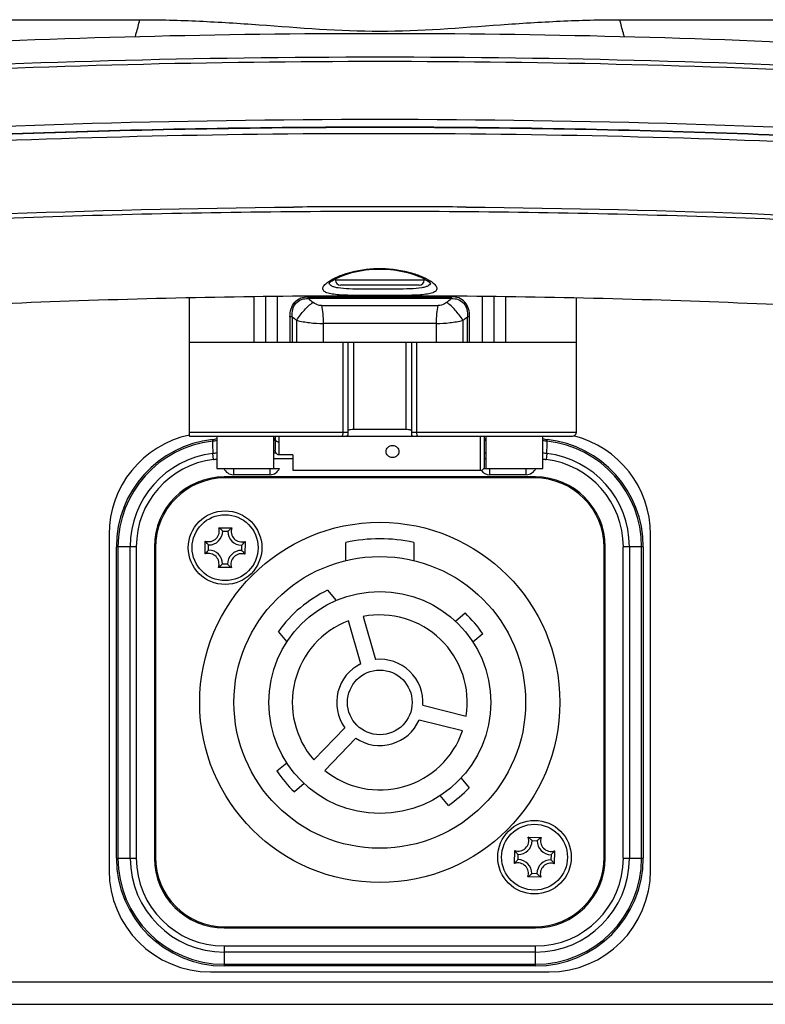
# Model space of a CAD drawing. Header units: millimetres. Extents: x 0 to 420, y -341 to 792.
# Tile 168 of 256: x 165 to 175, y 154 to 168. Entities that reach past the tile are written whole.
import ezdxf

# ---------------------------------------------------------------- set-up
doc = ezdxf.new("R2010")
doc.units = ezdxf.units.MM
doc.header["$LTSCALE"] = 23.1
doc.layers.get('0').update_dxf_attribs({"linetype": 'CONTINUOUS'})
doc.layers.add('02___PRT_ALL_AXES', color=7, linetype='CONTINUOUS')

msp = doc.modelspace()

# ---------------------------------------------------------------- linework, layer by layer
at = {"color": 7, "linetype": 'Continuous'}
for p, q in [((153.2816, 167.5179), (166.3571, 167.5179)), ((172.7946, 167.5179), (175.4951, 167.5179)), ((168.9808, 164.0452), (168.9808, 164.0288)), ((170.1708, 164.0288), (168.9808, 164.0288)), ((170.1708, 164.0452), (170.1708, 164.0288)), ((170.1028, 163.9608), (169.0488, 163.9608)), ((167.0258, 161.9378), (167.0258, 163.7934)), ((167.8923, 163.1958), (167.8923, 163.8088)), ((168.0458, 163.1958), (168.0458, 163.8108)), ((168.1981, 163.8123), (168.1981, 163.1958)), ((168.6157, 163.8049), (170.5359, 163.8049)), ((170.5331, 163.7809), (168.6185, 163.7809)), ((170.9535, 163.1958), (170.9535, 163.8124)), ((171.1058, 163.8109), (171.1058, 163.1958)), ((171.2593, 163.8087), (171.2593, 163.1958)), ((172.2108, 161.9888), (172.2108, 163.7914)), ((168.7925, 163.6864), (170.3591, 163.6864)), ((168.3992, 163.5377), (168.3717, 163.5377)), ((168.3717, 163.5377), (168.3717, 163.1958)), ((168.3992, 163.5377), (168.3992, 163.1958)), ((170.78, 163.5377), (170.7525, 163.5377)), ((170.7525, 163.1958), (170.7525, 163.5377)), ((170.78, 163.1958), (170.78, 163.5377)), ((168.4624, 163.1958), (168.4624, 163.4891)), ((170.3356, 163.446), (168.816, 163.446)), ((168.816, 163.446), (168.816, 163.1958)), ((170.3356, 163.1958), (170.3356, 163.446)), ((170.6892, 163.4891), (170.6892, 163.1958)), ((167.0258, 163.1958), (172.2108, 163.1958)), ((169.0818, 163.1958), (169.0818, 161.9888)), ((169.1508, 161.9555), (169.1508, 163.1958)), ((169.2258, 162.0289), (169.2258, 163.1958)), ((169.9258, 163.1958), (169.9258, 162.0289)), ((170.0008, 163.1958), (170.0008, 161.9555)), ((170.0699, 161.9888), (170.0699, 163.1958)), ((167.0258, 161.9888), (169.1508, 161.9888)), ((167.0258, 161.9378), (172.1598, 161.9378)), ((167.3913, 161.9378), (167.3913, 161.5043)), ((168.1563, 161.5043), (168.1563, 161.9378)), ((168.1733, 161.9378), (168.1733, 161.7503)), ((168.2243, 161.9378), (168.2243, 161.8535)), ((169.2258, 162.0289), (169.9258, 162.0289)), ((170.0008, 161.9888), (172.2108, 161.9888)), ((170.9273, 161.4788), (170.9273, 161.9378)), ((170.9783, 161.5307), (170.9783, 161.9378)), ((170.9783, 161.5297), (170.9783, 161.9378)), ((170.9953, 161.9378), (170.9953, 161.5043)), ((171.7603, 161.5043), (171.7603, 161.9378)), ((167.3337, 161.8912), (167.3331, 161.8695)), ((168.1563, 161.8996), (168.1713, 161.8996)), ((168.1733, 161.878), (168.1563, 161.878)), ((168.2243, 161.8535), (168.2243, 161.6861)), ((170.9783, 161.8996), (170.9953, 161.8996)), ((170.9953, 161.878), (170.9783, 161.878)), ((171.8186, 161.8695), (171.8179, 161.8912)), ((167.3459, 161.6236), (167.336, 161.7044)), ((168.1563, 161.7137), (168.1823, 161.7137)), ((168.4113, 161.6861), (168.2243, 161.6861)), ((168.4113, 161.6861), (168.4113, 161.4788)), ((170.9783, 161.7137), (170.9953, 161.7137)), ((171.8156, 161.7044), (171.8057, 161.6236)), ((168.4113, 161.6323), (168.1563, 161.6323)), ((170.9953, 161.6323), (170.9783, 161.6323)), ((167.3913, 161.5043), (168.2314, 161.5043)), ((171.6626, 161.3896), (167.4891, 161.3896)), ((167.6123, 161.5043), (167.6123, 161.4193)), ((168.1053, 161.4193), (167.6123, 161.4193)), ((168.1053, 161.4193), (168.1053, 161.5043)), ((168.4113, 161.4788), (170.9273, 161.4788)), ((170.9713, 161.5043), (171.7603, 161.5043)), ((171.0463, 161.5043), (171.0463, 161.4193)), ((171.5393, 161.4193), (171.0463, 161.4193)), ((171.5393, 161.4193), (171.5393, 161.5043)), ((171.6498, 161.3768), (167.5018, 161.3768)), ((165.9463, 160.6203), (165.9463, 156.1153)), ((167.4173, 160.709), (167.5911, 160.7074)), ((167.4698, 160.6631), (167.5378, 160.6625)), ((173.2053, 156.1153), (173.2053, 160.6203)), ((167.2347, 160.3573), (167.2362, 160.531)), ((167.2805, 160.4098), (167.2811, 160.4778)), ((167.7231, 160.4738), (167.7225, 160.4058)), ((167.769, 160.5263), (167.7674, 160.3526)), ((169.1211, 160.2692), (169.1211, 160.5131)), ((170.0306, 160.5131), (170.0306, 160.2692)), ((166.3113, 160.4546), (166.0441, 160.4546)), ((166.0441, 156.2811), (166.0441, 160.4546)), ((166.0656, 160.4546), (166.0656, 156.2811)), ((166.2299, 156.2811), (166.2299, 160.4546)), ((166.3113, 160.4546), (166.3113, 156.2811)), ((166.5541, 160.4546), (166.5541, 156.2811)), ((166.5668, 160.4418), (166.5668, 156.2938)), ((172.5848, 156.2938), (172.5848, 160.4418)), ((172.5976, 156.2811), (172.5976, 160.4546)), ((173.1076, 160.4546), (172.8403, 160.4546)), ((172.8403, 156.2811), (172.8403, 160.4546)), ((172.9217, 160.4546), (172.9217, 156.2811)), ((173.0861, 156.2811), (173.0861, 160.4546)), ((173.1076, 160.4546), (173.1076, 156.2811)), ((167.5339, 160.2205), (167.4659, 160.2211)), ((167.5863, 160.1747), (167.4126, 160.1762)), ((168.8756, 159.8701), (168.9892, 159.7347)), ((170.5892, 159.4567), (170.7203, 159.5667)), ((169.321, 158.8866), (169.1557, 159.463)), ((169.3518, 159.5192), (169.5171, 158.9428)), ((168.3315, 159.1829), (168.2179, 159.3183)), ((170.9553, 159.2867), (170.8241, 159.1767)), ((170.1525, 158.3291), (170.7343, 158.1841)), ((170.685, 157.9861), (170.1032, 158.1312)), ((168.6907, 157.5981), (169.1072, 158.0294)), ((169.254, 157.8877), (168.8374, 157.4564)), ((168.1964, 157.4489), (168.3275, 157.5589)), ((170.6647, 157.3544), (170.7747, 157.2233)), ((168.5624, 157.2789), (168.4313, 157.1689)), ((170.4948, 156.9884), (170.3847, 157.1195)), ((171.5653, 156.561), (171.7391, 156.5594)), ((171.6178, 156.5151), (171.6858, 156.5145)), ((171.3827, 156.2093), (171.3842, 156.383)), ((171.917, 156.3783), (171.9154, 156.2046)), ((166.0441, 156.2811), (166.3113, 156.2811)), ((171.4285, 156.2618), (171.4291, 156.3298)), ((171.8711, 156.3258), (171.8705, 156.2578)), ((172.8403, 156.2811), (173.1076, 156.2811)), ((171.7343, 156.0267), (171.5606, 156.0282)), ((171.6819, 156.0725), (171.6139, 156.0731)), ((167.4891, 155.3461), (171.6626, 155.3461)), ((167.5018, 155.3588), (171.6498, 155.3588)), ((167.4891, 155.1033), (171.6626, 155.1033)), ((167.4891, 155.1033), (167.4891, 154.8361)), ((171.6626, 154.8361), (171.6626, 155.1033)), ((171.6626, 155.0219), (167.4891, 155.0219)), ((167.4891, 154.8576), (171.6626, 154.8576)), ((171.6626, 154.8361), (167.4891, 154.8361)), ((167.3063, 154.7553), (171.8453, 154.7553)), ((176.787, 154.6193), (156.6441, 154.6193)), ((142.1422, 154.3218), (197.0094, 154.3218))]:
    msp.add_line(p, q, dxfattribs=at)
msp.add_lwpolyline([(168.8931, 163.9812), (168.8931, 163.9811), (168.8938, 163.9823), (168.8967, 163.9859), (168.9021, 163.9917), (168.9102, 163.9992), (168.9211, 164.008), (168.9349, 164.0178), (168.9515, 164.0286), (168.9711, 164.04), (168.9939, 164.0521), (169.02, 164.0647), (169.0496, 164.0776), (169.0829, 164.0908), (169.1197, 164.1038), (169.1596, 164.1164), (169.2021, 164.1283), (169.2466, 164.1391), (169.2922, 164.1486), (169.3388, 164.1567), (169.3856, 164.1633), (169.4328, 164.1685), (169.4802, 164.1722), (169.5277, 164.1744), (169.5752, 164.1751), (169.6228, 164.1744), (169.6703, 164.1722), (169.7177, 164.1686), (169.7648, 164.1635), (169.8117, 164.1569), (169.8583, 164.1488), (169.904, 164.1393), (169.9485, 164.1286), (169.9911, 164.1167), (170.031, 164.1041), (170.0678, 164.0911), (170.1011, 164.078), (170.1308, 164.0651), (170.1569, 164.0525), (170.1797, 164.0405), (170.1994, 164.029), (170.2161, 164.0183), (170.2299, 164.0084), (170.2409, 163.9996), (170.2492, 163.9921), (170.2547, 163.9862), (170.2555, 163.9852)], dxfattribs=at)
for centre, radius in [((167.5018, 160.4418), 0.493), ((167.5018, 160.4418), 0.442), ((169.5758, 158.3678), 2.414), ((169.5758, 158.3678), 1.955), ((169.5758, 158.3678), 1.4875), ((169.5758, 158.3678), 0.4335), ((171.6498, 156.2938), 0.493), ((171.6498, 156.2938), 0.442)]:
    msp.add_circle(centre, radius, dxfattribs=at)
for centre, radius, start, end in [((169.5752, 31.2551), 133.7563, 90.286686, 90.496198), ((169.5758, 31.133), 133.8783, 89.713292, 90.286708), ((169.5765, 31.2551), 133.7563, 89.503802, 89.713314), ((169.0488, 164.0288), 0.068, 180, 270), ((170.1028, 164.0288), 0.068, 270, 360), ((169.1192, 163.6732), 0.407, 126.16925, 126.42123), ((169.9918, 163.6163), 0.477, 54.08029, 57.60674), ((175.9407, 172.7518), 11.5798, 230.77861, 231.18174), ((163.2111, 172.7517), 11.5796, 308.81825, 309.22139), ((174.9792, 172.0446), 10.7547, 232.27878, 232.70335), ((164.1727, 172.0443), 10.7544, 307.29664, 307.72123), ((167.3063, 160.6203), 1.36, 101.90683, 180), ((172.1598, 161.9888), 0.051, 270, 360), ((171.8453, 160.6203), 1.36, 0, 76.0564), ((167.4891, 160.4546), 1.445, 96.17122, 180), ((167.4891, 160.4546), 1.4235, 96.29051, 180), ((211.6414, 162.568), 44.3138, 180.90313, 181.11661), ((167.3063, 162.1447), 0.255, 276.1712, 289.47583), ((168.2158, 161.9718), 0.085, 225.47027, 239.94845), ((171.8453, 162.1447), 0.255, 250.52728, 263.82881), ((171.8454, 162.1327), 0.2646, 251.23658, 264.1727), ((127.5522, 162.5712), 44.2719, 358.87825, 359.09193), ((171.6626, 160.4546), 1.445, 0, 83.82877), ((171.6626, 160.4546), 1.4235, 0, 83.70891), ((167.4891, 160.4546), 1.2592, 96.98193, 180), ((167.3062, 161.9431), 0.2404, 277.11636, 290.73609), ((171.8454, 161.9431), 0.2404, 249.26735, 262.88446), ((171.6626, 160.4546), 1.2592, 0, 83.01807), ((167.4891, 160.4546), 1.1778, 96.98193, 180), ((167.3064, 161.9453), 0.3242, 276.9964, 285.18318), ((170.9274, 161.5298), 0.051, 269.95942, 359.96282), ((171.8452, 161.9453), 0.3241, 254.81607, 263.00369), ((171.6626, 160.4546), 1.1778, 0, 83.01807), ((167.4891, 160.4546), 0.935, 90, 180), ((167.6123, 161.5553), 0.136, 202.02431, 270), ((168.1053, 161.5553), 0.136, 270, 337.97569), ((171.0463, 161.5553), 0.136, 214.04172, 270), ((171.5393, 161.5553), 0.136, 270, 337.97569), ((171.6626, 160.4546), 0.935, 0, 90), ((167.5018, 160.4418), 0.935, 90, 180), ((171.6498, 160.4418), 0.935, 0, 90), ((167.2828, 160.6648), 0.1416, 250.79364, 18.18868), ((167.2828, 160.6648), 0.187, 269.49116, 359.49116), ((167.7248, 160.6608), 0.187, 179.49116, 269.49116), ((167.7248, 160.6608), 0.1416, 160.79364, 288.18868), ((169.5758, 158.3678), 2.193, 78.03206, 101.96794), ((167.2789, 160.2228), 0.1416, 340.79364, 108.18868), ((167.2789, 160.2228), 0.187, 359.49116, 89.49116), ((167.7209, 160.2189), 0.187, 89.49116, 179.49116), ((167.7209, 160.2189), 0.1416, 70.79364, 198.18868), ((169.5758, 158.3678), 1.6575, 114.99079, 145.00921), ((169.5758, 158.3678), 1.173, 350.98854, 101.01146), ((169.5758, 158.3678), 1.6575, 33.6699, 46.3301), ((169.5758, 158.3678), 1.173, 110.98854, 221.01146), ((169.5758, 158.3678), 0.578, 116.16425, 215.83575), ((169.5758, 158.3678), 0.578, 356.16425, 95.83575), ((169.5758, 158.3678), 0.578, 236.16425, 335.83575), ((169.5758, 158.3678), 1.173, 230.98854, 341.01146), ((169.5758, 158.3678), 1.6575, 213.6699, 226.3301), ((169.5758, 158.3678), 1.6575, 303.6699, 316.3301), ((171.4308, 156.5168), 0.1416, 250.79364, 18.18868), ((171.4308, 156.5168), 0.187, 269.49116, 359.49116), ((171.8728, 156.5128), 0.187, 179.49116, 269.49116), ((171.8728, 156.5128), 0.1416, 160.79364, 288.18868), ((167.4891, 156.2811), 1.445, 180, 270), ((167.4891, 156.2811), 1.4235, 180, 270), ((167.4891, 156.2811), 1.2592, 180, 270), ((167.4891, 156.2811), 1.1778, 180, 270), ((167.4891, 156.2811), 0.935, 180, 270), ((167.5018, 156.2938), 0.935, 180, 270), ((171.4269, 156.0748), 0.187, 359.49116, 89.49116), ((171.6498, 156.2938), 0.935, 270, 360), ((171.6626, 156.2811), 1.445, 270, 360), ((171.6626, 156.2811), 1.4235, 270, 360), ((171.6626, 156.2811), 1.2592, 270, 360), ((171.6626, 156.2811), 1.1778, 270, 360), ((171.6626, 156.2811), 0.935, 270, 360), ((171.8689, 156.0709), 0.187, 89.49116, 179.49116), ((167.3063, 156.1153), 1.36, 180, 270), ((171.4269, 156.0748), 0.1416, 340.79364, 108.18868), ((171.8689, 156.0709), 0.1416, 70.79364, 198.18868), ((171.8453, 156.1153), 1.36, 270, 360)]:
    msp.add_arc(centre, radius, start, end, dxfattribs=at)
for points, knots in [([(166.2945, 167.2868), (166.3004, 167.3036), (166.3251, 167.3795), (166.3441, 167.4572), (166.3571, 167.5179)], [0, 0, 0, 0, 0.223191, 1, 1, 1, 1]), ([(166.3571, 167.5179), (166.6238, 167.5179), (167.1579, 167.5037), (168.2297, 167.4343), (169.0356, 167.3647), (169.5758, 167.3647)], [0, 0, 0, 0, 0.2483, 0.4970955, 1, 1, 1, 1]), ([(169.5758, 167.3647), (170.1161, 167.3647), (170.922, 167.4343), (171.9937, 167.5037), (172.5278, 167.5179), (172.7946, 167.5179)], [0, 0, 0, 0, 0.5029004, 0.7516979, 1, 1, 1, 1]), ([(172.8571, 167.2868), (172.8512, 167.3037), (172.8266, 167.3796), (172.8075, 167.4572), (172.7946, 167.5179)], [0, 0, 0, 0, 0.2232035, 1, 1, 1, 1]), ([(144.4513, 164.0573), (145.2118, 164.3012), (146.8464, 164.7573), (149.4654, 165.3347), (152.3664, 165.8384), (155.5088, 166.261), (158.8489, 166.5964), (163.5565, 166.924), (169.5758, 167.0838), (175.5951, 166.924), (180.3028, 166.5964), (183.6428, 166.261), (186.7853, 165.8384), (189.6862, 165.3347), (192.3052, 164.7573), (193.9399, 164.3012), (194.7004, 164.0573)], [0, 0, 0, 0, 0.0471966, 0.1002127, 0.158437, 0.2211518, 0.2875558, 0.3567824, 0.5000002, 0.6432179, 0.7124445, 0.7788485, 0.8415633, 0.8997874, 0.9528025, 1, 1, 1, 1]), ([(145.7201, 164.3825), (146.4836, 164.5947), (148.1017, 164.9925), (150.6627, 165.4984), (153.4522, 165.9378), (157.5227, 166.4384), (162.9192, 166.8517), (169.5763, 167.0169), (176.2334, 166.8517), (181.6298, 166.4383), (185.7002, 165.9376), (188.4896, 165.4982), (191.0506, 164.9923), (192.6686, 164.5946), (193.432, 164.3823)], [0, 0, 0, 0, 0.049409, 0.1038392, 0.1627301, 0.2254464, 0.3595138, 0.500004, 0.6404937, 0.7745598, 0.8372751, 0.8961649, 0.9505933, 1, 1, 1, 1]), ([(185.4187, 165.1785), (184.1873, 165.3469), (181.6489, 165.6399), (176.3698, 166.0585), (169.5758, 166.2614), (162.7818, 166.0585), (157.5027, 165.6399), (154.9643, 165.3469), (153.7329, 165.1785)], [0, 0, 0, 0, 0.1173609, 0.2412292, 0.5, 0.7587708, 0.8826391, 1, 1, 1, 1]), ([(145.4719, 163.3459), (146.1942, 163.552), (147.7245, 163.9398), (150.147, 164.4372), (152.7866, 164.8742), (156.6467, 165.3808), (161.7847, 165.8189), (168.1595, 166.0387), (174.5976, 165.9527), (180.8122, 165.5649), (185.7171, 164.9908), (189.3147, 164.3793), (190.9832, 164.0276), (191.7791, 163.8394)], [0, 0, 0, 0, 0.0482869, 0.1014362, 0.1589479, 0.2202528, 0.3516843, 0.4902745, 0.6301683, 0.7654429, 0.8904182, 0.947423, 1, 1, 1, 1]), ([(187.1187, 164.822), (185.7825, 165.0338), (183.0029, 165.4015), (178.7008, 165.7886), (174.1908, 166.0246), (169.5758, 166.104), (164.9608, 166.0246), (160.4508, 165.7886), (156.1486, 165.4015), (153.3691, 165.0338), (152.0329, 164.822)], [0, 0, 0, 0, 0.1152726, 0.2388063, 0.3679753, 0.5000002, 0.632025, 0.761194, 0.8847275, 1, 1, 1, 1]), ([(152.0437, 164.8235), (153.3797, 165.0352), (156.1587, 165.4024), (160.4599, 165.789), (164.9685, 166.0246), (169.5818, 166.1037), (174.195, 166.0242), (178.7032, 165.7882), (183.0037, 165.4012), (185.7822, 165.0337), (187.1179, 164.8219)], [0, 0, 0, 0, 0.1152942, 0.2388383, 0.3680088, 0.5000286, 0.6320448, 0.7612043, 0.8847304, 1, 1, 1, 1]), ([(152.7929, 163.8665), (153.995, 164.0465), (156.4823, 164.3626), (161.6875, 164.8283), (165.698, 164.9828), (168.4168, 165.0064)], [0, 0, 0, 0, 0.2326159, 0.4796663, 1, 1, 1, 1]), ([(153.3839, 163.892), (154.6358, 164.0705), (157.2226, 164.3808), (161.2057, 164.7084), (165.3501, 164.9076), (169.5758, 164.9745), (173.8016, 164.9076), (177.9459, 164.7084), (181.929, 164.3808), (184.5159, 164.0705), (185.7678, 163.892)], [0, 0, 0, 0, 0.1168085, 0.240584, 0.3690947, 0.5, 0.6309053, 0.759416, 0.8831915, 1, 1, 1, 1]), ([(170.7348, 165.0064), (173.4536, 164.9828), (177.4641, 164.8283), (182.6693, 164.3626), (185.1566, 164.0465), (186.3586, 163.8666)], [0, 0, 0, 0, 0.5203336, 0.7673839, 1, 1, 1, 1]), ([(168.879, 164.0018), (168.9129, 164.0266), (168.9986, 164.0729), (169.2177, 164.1529), (169.5485, 164.2007), (169.8838, 164.164), (170.1151, 164.0891), (170.2088, 164.0435), (170.2473, 164.019)], [0, 0, 0, 0, 0.0882553, 0.2034157, 0.4896094, 0.7821828, 0.9039277, 1, 1, 1, 1]), ([(168.8108, 163.9125), (168.8108, 163.9275), (168.8304, 163.9634), (168.8593, 163.9872), (168.8776, 164.0007)], [0, 0, 0, 0, 0.3961288, 1, 1, 1, 1]), ([(170.3408, 163.9125), (170.3408, 163.9012), (170.331, 163.8827), (170.3082, 163.8674), (170.2714, 163.8513), (170.2082, 163.8381), (170.1149, 163.8285), (170.0004, 163.8235), (169.8689, 163.8215), (169.7254, 163.821), (169.5758, 163.8209), (169.4262, 163.821), (169.2828, 163.8215), (169.1513, 163.8235), (169.0367, 163.8285), (168.9434, 163.8381), (168.8802, 163.8513), (168.8435, 163.8674), (168.8206, 163.8827), (168.8109, 163.9012), (168.8108, 163.9125)], [0, 0, 0, 0, 0.0213306, 0.0349971, 0.0518785, 0.0965951, 0.1561465, 0.2291036, 0.3129617, 0.4044954, 0.4999958, 0.595496, 0.6870304, 0.7708901, 0.8438487, 0.9034019, 0.9481199, 0.9650021, 0.9786691, 1, 1, 1, 1]), ([(168.9225, 163.9535), (168.9191, 163.9557), (168.9078, 163.9639), (168.899, 163.9765), (168.8968, 163.9863)], [0, 0, 0, 0, 0.2875874, 1, 1, 1, 1]), ([(170.2297, 163.9538), (170.2181, 163.9462), (170.1876, 163.9338), (170.1064, 163.9166), (169.9726, 163.9083), (169.7857, 163.9058), (169.5769, 163.906), (169.368, 163.9058), (169.1807, 163.9082), (169.0466, 163.9165), (168.965, 163.9336), (168.9343, 163.9458), (168.9225, 163.9535)], [0, 0, 0, 0, 0.03167, 0.0738036, 0.1885693, 0.3354398, 0.499431, 0.663509, 0.8106324, 0.9257815, 0.96813, 1, 1, 1, 1]), ([(170.2548, 163.9863), (170.2542, 163.9832), (170.2496, 163.9699), (170.2387, 163.9598), (170.2297, 163.9538)], [0, 0, 0, 0, 0.2274065, 1, 1, 1, 1]), ([(170.2716, 164.0025), (170.2906, 163.9888), (170.3204, 163.9645), (170.3408, 163.9278), (170.3408, 163.9125)], [0, 0, 0, 0, 0.6054381, 1, 1, 1, 1]), ([(168.3717, 163.5377), (168.3726, 163.5724), (168.3793, 163.642), (168.4278, 163.7362), (168.5146, 163.7957), (168.5825, 163.8044), (168.6157, 163.8049)], [0, 0, 0, 0, 0.2564419, 0.5086312, 0.7546902, 1, 1, 1, 1]), ([(168.3992, 163.5377), (168.3979, 163.5698), (168.4025, 163.6338), (168.4437, 163.7221), (168.5247, 163.7758), (168.5876, 163.7819), (168.6185, 163.7809)], [0, 0, 0, 0, 0.2578375, 0.5078206, 0.7517502, 1, 1, 1, 1]), ([(168.6185, 163.7809), (168.6181, 163.7825), (168.6163, 163.7904), (168.6157, 163.7986), (168.6157, 163.8049)], [0, 0, 0, 0, 0.215978, 1, 1, 1, 1]), ([(170.5331, 163.7809), (170.5336, 163.7825), (170.5353, 163.7904), (170.5359, 163.7986), (170.5359, 163.8049)], [0, 0, 0, 0, 0.2159762, 1, 1, 1, 1]), ([(170.5331, 163.7809), (170.5641, 163.7819), (170.6269, 163.7758), (170.708, 163.7221), (170.7491, 163.6338), (170.7538, 163.5698), (170.7525, 163.5377)], [0, 0, 0, 0, 0.2482404, 0.4921694, 0.7421437, 1, 1, 1, 1]), ([(170.78, 163.5377), (170.78, 163.5725), (170.7718, 163.6419), (170.724, 163.7363), (170.637, 163.7955), (170.5692, 163.8049), (170.5359, 163.8049)], [0, 0, 0, 0, 0.2564576, 0.5085394, 0.7545782, 1, 1, 1, 1]), ([(168.4624, 163.4891), (168.492, 163.5383), (168.5578, 163.626), (168.6387, 163.701), (168.6818, 163.7296)], [0, 0, 0, 0, 0.5258935, 1, 1, 1, 1]), ([(168.7925, 163.6864), (168.7829, 163.6864), (168.7429, 163.6908), (168.7056, 163.7105), (168.6818, 163.7296)], [0, 0, 0, 0, 0.2390547, 1, 1, 1, 1]), ([(168.7925, 163.6864), (168.801, 163.6506), (168.8124, 163.5705), (168.816, 163.4899), (168.816, 163.446)], [0, 0, 0, 0, 0.4554404, 1, 1, 1, 1]), ([(170.3356, 163.446), (170.3356, 163.4899), (170.3392, 163.5705), (170.3507, 163.6506), (170.3591, 163.6864)], [0, 0, 0, 0, 0.5445596, 1, 1, 1, 1]), ([(170.4698, 163.7296), (170.4617, 163.723), (170.429, 163.7001), (170.3887, 163.6864), (170.3591, 163.6864)], [0, 0, 0, 0, 0.2615502, 1, 1, 1, 1]), ([(170.6892, 163.4891), (170.6596, 163.5383), (170.5938, 163.626), (170.5129, 163.701), (170.4698, 163.7296)], [0, 0, 0, 0, 0.5261743, 1, 1, 1, 1]), ([(168.4624, 163.4891), (168.5188, 163.4747), (168.6363, 163.4539), (168.7553, 163.4459), (168.816, 163.446)], [0, 0, 0, 0, 0.4896333, 1, 1, 1, 1]), ([(170.3356, 163.446), (170.3963, 163.4459), (170.5153, 163.4539), (170.6328, 163.4747), (170.6892, 163.4891)], [0, 0, 0, 0, 0.5103667, 1, 1, 1, 1]), ([(169.0818, 161.9888), (169.0818, 161.9763), (169.0812, 161.9604), (169.0717, 161.9378), (169.0658, 161.9378)], [0, 0, 0, 0, 0.6787788, 1, 1, 1, 1]), ([(169.1508, 161.9555), (169.1508, 161.9518), (169.1433, 161.9438), (169.1351, 161.9402), (169.1299, 161.9378)], [0, 0, 0, 0, 0.3947919, 1, 1, 1, 1]), ([(169.1508, 162.0091), (169.1508, 162.0123), (169.1584, 162.0197), (169.1667, 162.0218), (169.1723, 162.0233)], [0, 0, 0, 0, 0.3558112, 1, 1, 1, 1]), ([(169.1723, 162.0233), (169.176, 162.0243), (169.1936, 162.0279), (169.2117, 162.0289), (169.2258, 162.0289)], [0, 0, 0, 0, 0.2116363, 1, 1, 1, 1]), ([(169.9258, 162.0289), (169.9309, 162.0289), (169.9488, 162.0285), (169.9669, 162.0266), (169.9794, 162.0233)], [0, 0, 0, 0, 0.2811581, 1, 1, 1, 1]), ([(169.9794, 162.0233), (169.9809, 162.0229), (169.9862, 162.0214), (169.9914, 162.0194), (169.9947, 162.0173)], [0, 0, 0, 0, 0.2926091, 1, 1, 1, 1]), ([(169.9947, 162.0173), (169.9956, 162.0167), (169.9984, 162.0148), (170.0008, 162.0115), (170.0008, 162.0091)], [0, 0, 0, 0, 0.3166501, 1, 1, 1, 1]), ([(170.0008, 161.9555), (170.0008, 161.9518), (170.0083, 161.9438), (170.0166, 161.9402), (170.0218, 161.9378)], [0, 0, 0, 0, 0.3952302, 1, 1, 1, 1]), ([(170.0858, 161.9378), (170.0834, 161.9378), (170.0777, 161.9427), (170.0715, 161.9601), (170.0699, 161.9766), (170.0699, 161.9888)], [0, 0, 0, 0, 0.1310227, 0.3469976, 1, 1, 1, 1]), ([(168.2243, 161.8535), (168.2102, 161.8533), (168.1816, 161.8689), (168.1733, 161.898), (168.1733, 161.9118)], [0, 0, 0, 0, 0.5060489, 1, 1, 1, 1]), ([(169.6608, 161.7299), (169.6608, 161.7405), (169.6653, 161.7619), (169.6844, 161.7888), (169.7126, 161.8066), (169.7348, 161.8108), (169.7458, 161.8108)], [0, 0, 0, 0, 0.2441705, 0.4917913, 0.7442128, 1, 1, 1, 1]), ([(169.7458, 161.8108), (169.7569, 161.8108), (169.779, 161.8066), (169.8072, 161.7888), (169.8263, 161.7619), (169.8308, 161.7405), (169.8308, 161.7299)], [0, 0, 0, 0, 0.2557864, 0.5082013, 0.7558224, 1, 1, 1, 1]), ([(168.2243, 161.6861), (168.2168, 161.6861), (168.2016, 161.6906), (168.1796, 161.712), (168.1733, 161.7354), (168.1733, 161.7503)], [0, 0, 0, 0, 0.2504547, 0.5017731, 1, 1, 1, 1]), ([(169.7458, 161.6491), (169.7348, 161.6491), (169.7126, 161.6532), (169.6844, 161.6711), (169.6653, 161.6979), (169.6608, 161.7194), (169.6608, 161.7299)], [0, 0, 0, 0, 0.2557862, 0.5082013, 0.7558225, 1, 1, 1, 1]), ([(169.8308, 161.7299), (169.8308, 161.7194), (169.8263, 161.6979), (169.8072, 161.6711), (169.779, 161.6532), (169.7569, 161.6491), (169.7458, 161.6491)], [0, 0, 0, 0, 0.2441706, 0.4917914, 0.7442126, 1, 1, 1, 1]), ([(167.4698, 160.6631), (167.466, 160.667), (167.4494, 160.6833), (167.4317, 160.6985), (167.4173, 160.709)], [0, 0, 0, 0, 0.234623, 1, 1, 1, 1]), ([(167.5378, 160.6625), (167.5417, 160.6663), (167.5585, 160.6823), (167.5765, 160.6972), (167.5911, 160.7074)], [0, 0, 0, 0, 0.234623, 1, 1, 1, 1]), ([(167.2811, 160.4778), (167.2773, 160.4817), (167.2613, 160.4985), (167.2464, 160.5165), (167.2362, 160.531)], [0, 0, 0, 0, 0.234623, 1, 1, 1, 1]), ([(167.7231, 160.4738), (167.727, 160.4777), (167.7433, 160.4942), (167.7585, 160.5119), (167.769, 160.5263)], [0, 0, 0, 0, 0.234623, 1, 1, 1, 1]), ([(167.2805, 160.4098), (167.2766, 160.406), (167.2603, 160.3894), (167.2452, 160.3717), (167.2347, 160.3573)], [0, 0, 0, 0, 0.234623, 1, 1, 1, 1]), ([(167.7225, 160.4058), (167.7263, 160.402), (167.7424, 160.3851), (167.7572, 160.3671), (167.7674, 160.3526)], [0, 0, 0, 0, 0.234623, 1, 1, 1, 1]), ([(167.4659, 160.2211), (167.462, 160.2173), (167.4451, 160.2013), (167.4271, 160.1864), (167.4126, 160.1762)], [0, 0, 0, 0, 0.234623, 1, 1, 1, 1]), ([(167.5339, 160.2205), (167.5377, 160.2166), (167.5542, 160.2003), (167.572, 160.1851), (167.5863, 160.1747)], [0, 0, 0, 0, 0.234623, 1, 1, 1, 1]), ([(171.6178, 156.5151), (171.614, 156.519), (171.5974, 156.5353), (171.5797, 156.5505), (171.5653, 156.561)], [0, 0, 0, 0, 0.234623, 1, 1, 1, 1]), ([(171.6858, 156.5145), (171.6897, 156.5183), (171.7065, 156.5343), (171.7245, 156.5492), (171.7391, 156.5594)], [0, 0, 0, 0, 0.234623, 1, 1, 1, 1]), ([(171.4291, 156.3298), (171.4253, 156.3337), (171.4093, 156.3505), (171.3944, 156.3685), (171.3842, 156.383)], [0, 0, 0, 0, 0.234623, 1, 1, 1, 1]), ([(171.8711, 156.3258), (171.875, 156.3297), (171.8913, 156.3462), (171.9065, 156.3639), (171.917, 156.3783)], [0, 0, 0, 0, 0.234623, 1, 1, 1, 1]), ([(171.4285, 156.2618), (171.4246, 156.258), (171.4083, 156.2414), (171.3932, 156.2237), (171.3827, 156.2093)], [0, 0, 0, 0, 0.234623, 1, 1, 1, 1]), ([(171.8705, 156.2578), (171.8743, 156.254), (171.8904, 156.2371), (171.9052, 156.2191), (171.9154, 156.2046)], [0, 0, 0, 0, 0.234623, 1, 1, 1, 1]), ([(171.6139, 156.0731), (171.61, 156.0693), (171.5931, 156.0533), (171.5751, 156.0384), (171.5606, 156.0282)], [0, 0, 0, 0, 0.234623, 1, 1, 1, 1]), ([(171.6819, 156.0725), (171.6857, 156.0686), (171.7022, 156.0523), (171.72, 156.0371), (171.7343, 156.0267)], [0, 0, 0, 0, 0.234623, 1, 1, 1, 1])]:
    msp.add_open_spline(points, degree=3, knots=knots, dxfattribs=at)
msp.add_open_spline([(167.3331, 161.8695), (167.3529, 161.8715), (167.3725, 161.8759), (167.3913, 161.8823)], degree=3, dxfattribs=at)
at = {"layer": '02___PRT_ALL_AXES', "color": 7, "linetype": 'Continuous'}
for points, knots in [([(192.5446, 164.8418), (191.7834, 165.0506), (190.1859, 165.4394), (187.676, 165.9315), (184.9745, 166.3546), (181.07, 166.8326), (175.9183, 167.2263), (169.5758, 167.3832), (163.2334, 167.2263), (158.0817, 166.8326), (154.1772, 166.3546), (151.4756, 165.9315), (148.9658, 165.4394), (147.3683, 165.0506), (146.607, 164.8418)], [0, 0, 0, 0, 0.0511194, 0.1064234, 0.1655937, 0.2281643, 0.3611329, 0.5000001, 0.6388673, 0.7718359, 0.8344064, 0.8935767, 0.9488806, 1, 1, 1, 1]), ([(153.9175, 162.7091), (155.1025, 162.896), (157.5752, 163.2211), (161.4101, 163.564), (165.4433, 163.7738), (169.5758, 163.8444), (173.7084, 163.7738), (177.7416, 163.564), (181.5765, 163.2211), (184.0492, 162.896), (185.2341, 162.7091)], [0, 0, 0, 0, 0.1145235, 0.2379998, 0.3674888, 0.5000001, 0.6325114, 0.7620004, 0.8854766, 1, 1, 1, 1])]:
    msp.add_open_spline(points, degree=3, knots=knots, dxfattribs=at)

doc.saveas('drawing.dxf')
